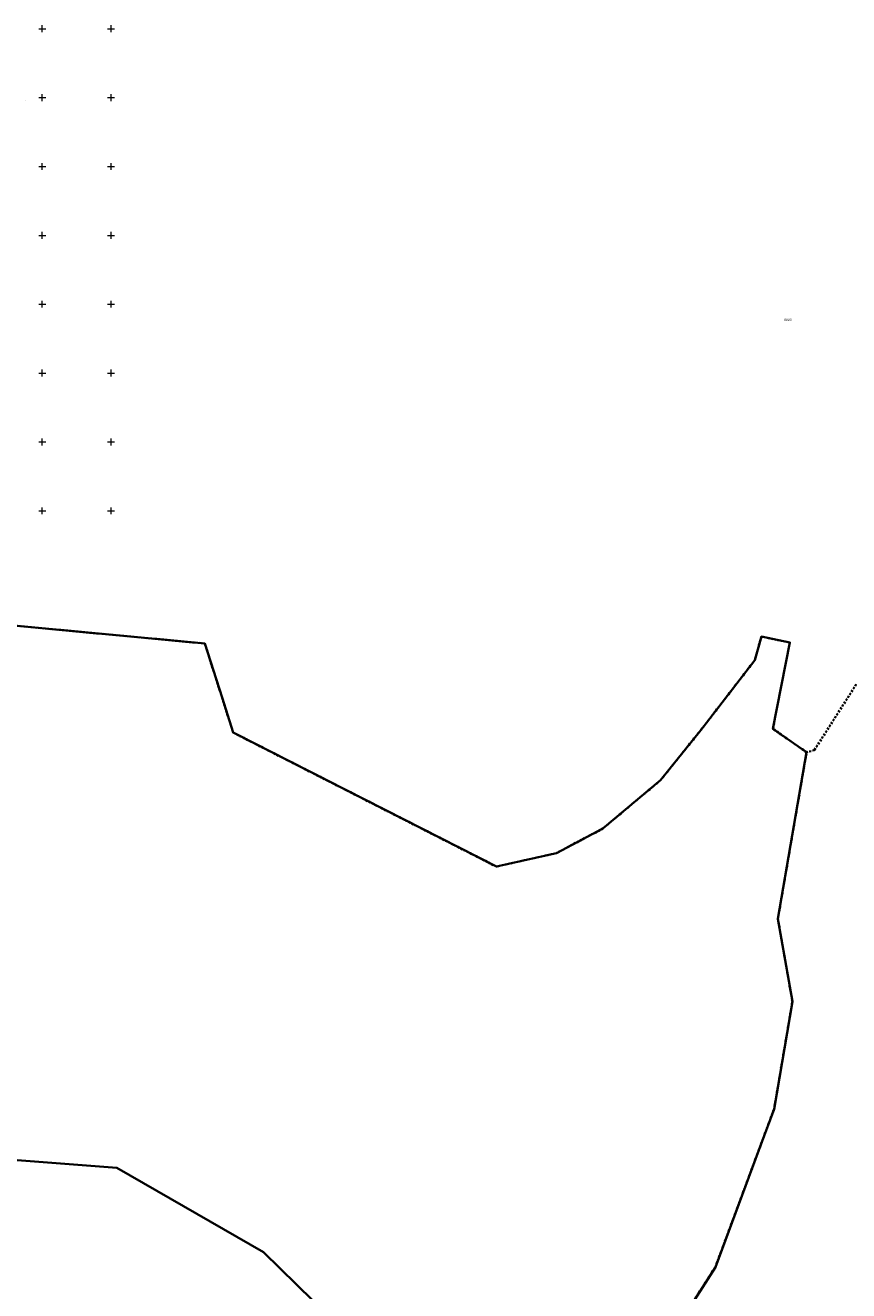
# Model space of a CAD drawing. Extents: x 5459987 to 5506369, y 5959610 to 5991660.
# Tile 39 of 51: x 5462738 to 5463336, y 5971434 to 5972352. Entities that reach past the tile are written whole.
import ezdxf
from ezdxf.enums import TextEntityAlignment as Align

# ---------------------------------------------------------------- set-up
doc = ezdxf.new("R2010")
doc.units = 0
doc.linetypes.add('PRZER1-1', pattern=[1, 0.5, -0.5])
doc.linetypes.add('PRZER3-2', pattern=[2.5, 1.5, -1])
doc.layers.get('0').update_dxf_attribs({"linetype": 'CONTINUOUS'})
for name, color, linetype, lineweight in [('GEPPGD', 7, 'CONTINUOUS', 18), ('GEPPGO', 7, 'CONTINUOUS', 18), ('GESDZI', 7, 'CONTINUOUS', 18), ('GESJOB', 7, 'CONTINUOUS', 35), ('GESJOB_O', 7, 'CONTINUOUS', 35), ('KRZYZE_2000', 230, 'CONTINUOUS', 18)]:
    doc.layers.add(name, color=color, linetype=linetype, lineweight=lineweight)
doc.layers.add('GESUZY', color=7, linetype='CONTINUOUS', lineweight=18, true_color=0x008000)
doc.layers.add('GUPKSD_O', color=7, linetype='CONTINUOUS', lineweight=18, true_color=0x803300)
doc.styles.add('Arial', font='arial.ttf')

# ---------------------------------------------------------------- blocks, each defined once
blk = doc.blocks.new('GEPPGO1_1')
at = {"color": 0}
blk.add_lwpolyline([(0, 0.25), (0.077254, 0.237764), (0.146946, 0.202254), (0.202254, 0.146946), (0.237764, 0.077254), (0.25, 0), (0.237764, -0.077254), (0.202254, -0.146946), (0.146946, -0.202254), (0.077254, -0.237764), (0, -0.25), (-0.077254, -0.237764), (-0.146946, -0.202254), (-0.202254, -0.146946), (-0.237764, -0.077254), (-0.25, 0), (-0.237764, 0.077254), (-0.202254, 0.146946), (-0.146946, 0.202254), (-0.077254, 0.237764)], close=True, dxfattribs=at)
blk = doc.blocks.new('GEPPGD1_1')
at = {"color": 0}
blk.add_lwpolyline([(0, 0.25), (0.077254, 0.237764), (0.146946, 0.202254), (0.202254, 0.146946), (0.237764, 0.077254), (0.25, 0), (0.237764, -0.077254), (0.202254, -0.146946), (0.146946, -0.202254), (0.077254, -0.237764), (0, -0.25), (-0.077254, -0.237764), (-0.146946, -0.202254), (-0.202254, -0.146946), (-0.237764, -0.077254), (-0.25, 0), (-0.237764, 0.077254), (-0.202254, 0.146946), (-0.146946, 0.202254), (-0.077254, 0.237764)], close=True, dxfattribs=at)
blk = doc.blocks.new('GEPPGO1_2')
blk.add_hatch(color=0).paths.add_polyline_path([(0, -0.045), (0.013906, -0.042798), (0.02645, -0.036406), (0.036406, -0.02645), (0.042798, -0.013906), (0.045, 0), (0.042798, 0.013906), (0.036406, 0.02645), (0.02645, 0.036406), (0.013906, 0.042798), (0, 0.045), (-0.013906, 0.042798), (-0.02645, 0.036406), (-0.036406, 0.02645), (-0.042798, 0.013906), (-0.045, 0), (-0.042798, -0.013906), (-0.036406, -0.02645), (-0.02645, -0.036406), (-0.013906, -0.042798)])

msp = doc.modelspace()

# ---------------------------------------------------------------- linework, layer by layer
at = {"layer": 'GESDZI', "color": 86, "linetype": 'Continuous', "lineweight": 35, "true_color": 0x1a7000, "elevation": 10.22}
for points in [[(5463197.49, 5971385.67), (5463238.95, 5971450.89), (5463272.97, 5971542.41), (5463281.6, 5971565.65), (5463294.89, 5971643.65), (5463284.44, 5971703.7), (5463305.27, 5971824.68), (5463280.8, 5971841.68), (5463293.03, 5971904.36), (5463272.36, 5971908.64), (5463267.64, 5971891.59), (5463228.37, 5971840.72), (5463199.17, 5971804.44), (5463157.29, 5971769.32), (5463123.55, 5971751.52), (5463079.9, 5971741.68), (5462888.67, 5971838.98), (5462880.58, 5971864.41), (5462868.07, 5971903.66), (5462716.09, 5971917.91)], [(5462725.57, 5971529.02), (5462804.28, 5971522.85), (5462910.69, 5971461.73), (5462982.85, 5971390.99)]]:
    msp.add_lwpolyline(points, dxfattribs=at)
at = {"layer": 'GESJOB', "color": 252, "linetype": 'PRZER3-2', "lineweight": 35, "elevation": 10.22}
for points in [[(5463197.49, 5971385.67), (5463238.95, 5971450.89), (5463272.97, 5971542.41), (5463281.6, 5971565.65), (5463294.89, 5971643.65), (5463284.44, 5971703.7), (5463305.27, 5971824.68), (5463280.8, 5971841.68), (5463293.03, 5971904.36), (5463272.36, 5971908.64), (5463267.64, 5971891.59), (5463228.37, 5971840.72), (5463199.17, 5971804.44), (5463157.29, 5971769.32), (5463123.55, 5971751.52), (5463079.9, 5971741.68), (5462888.67, 5971838.98), (5462880.58, 5971864.41), (5462868.07, 5971903.66), (5462716.09, 5971917.91)], [(5463341.31, 5971874.02), (5463310.92, 5971826.28), (5463305.27, 5971824.68), (5463280.8, 5971841.68), (5463293.03, 5971904.36), (5463272.36, 5971908.64), (5463267.64, 5971891.59), (5463228.37, 5971840.72), (5463199.17, 5971804.44), (5463157.29, 5971769.32), (5463123.55, 5971751.52), (5463079.9, 5971741.68), (5462888.67, 5971838.98), (5462880.58, 5971864.41), (5462868.07, 5971903.66), (5462716.09, 5971917.91)]]:
    msp.add_lwpolyline(points, dxfattribs=at)
at = {"layer": 'GESUZY', "color": 252, "linetype": 'PRZER1-1', "lineweight": 18, "elevation": 10.08}
for points in [[(5463197.49, 5971385.67), (5463238.95, 5971450.89), (5463269.96, 5971534.92), (5463272.97, 5971542.41), (5463281.6, 5971565.65), (5463294.89, 5971643.65), (5463284.44, 5971703.7), (5463298.24, 5971783.91), (5463298.91, 5971787.73), (5463305.27, 5971824.68), (5463280.8, 5971841.68), (5463293.03, 5971904.36), (5463272.36, 5971908.64), (5463267.64, 5971891.59), (5463247.39, 5971865.36), (5463228.37, 5971840.72), (5463199.17, 5971804.44), (5463157.29, 5971769.32), (5463123.55, 5971751.52), (5463117.91, 5971750.25), (5463079.9, 5971741.68), (5462943.92, 5971810.87), (5462941.55, 5971812.08), (5462888.67, 5971838.98), (5462880.58, 5971864.41), (5462868.07, 5971903.66), (5462829.66, 5971907.26), (5462770.73, 5971912.79), (5462716.09, 5971917.91)], [(5462725.57, 5971529.02), (5462804.28, 5971522.85), (5462910.69, 5971461.73), (5462982.85, 5971390.99)]]:
    msp.add_lwpolyline(points, dxfattribs=at)
at = {"layer": 'KRZYZE_2000', "color": 252, "lineweight": 18, "flags": 128}
for points in [[(5462747.5, 5972350), (5462752.5, 5972350)], [(5462750, 5972347.5), (5462750, 5972352.5)], [(5462797.5, 5972350), (5462802.5, 5972350)], [(5462800, 5972347.5), (5462800, 5972352.5)], [(5462747.5, 5972300), (5462752.5, 5972300)], [(5462750, 5972297.5), (5462750, 5972302.5)], [(5462797.5, 5972300), (5462802.5, 5972300)], [(5462800, 5972297.5), (5462800, 5972302.5)], [(5462750, 5972247.5), (5462750, 5972252.5)], [(5462800, 5972247.5), (5462800, 5972252.5)], [(5462747.5, 5972250), (5462752.5, 5972250)], [(5462797.5, 5972250), (5462802.5, 5972250)], [(5462747.5, 5972200), (5462752.5, 5972200)], [(5462750, 5972197.5), (5462750, 5972202.5)], [(5462797.5, 5972200), (5462802.5, 5972200)], [(5462800, 5972197.5), (5462800, 5972202.5)], [(5462750, 5972147.5), (5462750, 5972152.5)], [(5462800, 5972147.5), (5462800, 5972152.5)], [(5462747.5, 5972150), (5462752.5, 5972150)], [(5462797.5, 5972150), (5462802.5, 5972150)], [(5462747.5, 5972100), (5462752.5, 5972100)], [(5462750, 5972097.5), (5462750, 5972102.5)], [(5462797.5, 5972100), (5462802.5, 5972100)], [(5462800, 5972097.5), (5462800, 5972102.5)], [(5462750, 5972047.5), (5462750, 5972052.5)], [(5462800, 5972047.5), (5462800, 5972052.5)], [(5462747.5, 5972050), (5462752.5, 5972050)], [(5462797.5, 5972050), (5462802.5, 5972050)], [(5462747.5, 5972000), (5462752.5, 5972000)], [(5462750, 5971997.5), (5462750, 5972002.5)], [(5462797.5, 5972000), (5462802.5, 5972000)], [(5462800, 5971997.5), (5462800, 5972002.5)]]:
    msp.add_lwpolyline(points, dxfattribs=at)

# ---------------------------------------------------------------- block references
at = {"layer": 'GEPPGD', "color": 86, "linetype": 'Continuous', "lineweight": 18, "true_color": 0x1a7000}
for p in [(5462804.28, 5971522.85, 10.24), (5462910.69, 5971461.73, 10.24)]:
    msp.add_blockref('GEPPGD1_1', p, dxfattribs=at)
at = {"layer": 'GEPPGO', "color": 252, "linetype": 'Continuous', "lineweight": 18}
for name, p in [('GEPPGO1_1', (5462868.07, 5971903.66, 10.24)), ('GEPPGO1_1', (5463272.36, 5971908.64, 10.24)), ('GEPPGO1_1', (5463293.03, 5971904.36, 10.24)), ('GEPPGO1_1', (5463267.64, 5971891.59, 10.24)), ('GEPPGO1_1', (5462880.58, 5971864.41, 10.24)), ('GEPPGO1_1', (5462888.67, 5971838.98, 10.24)), ('GEPPGO1_1', (5463228.37, 5971840.72, 10.24)), ('GEPPGO1_1', (5463280.8, 5971841.68, 10.24)), ('GEPPGO1_1', (5463305.27, 5971824.68, 10.24)), ('GEPPGO1_1', (5463310.92, 5971826.28, 10.24)), ('GEPPGO1_1', (5463199.17, 5971804.44, 10.24)), ('GEPPGO1_1', (5463157.29, 5971769.32, 10.24)), ('GEPPGO1_1', (5463123.55, 5971751.52, 10.24)), ('GEPPGO1_1', (5463079.9, 5971741.68, 10.24)), ('GEPPGO1_1', (5463284.44, 5971703.7, 10.24)), ('GEPPGO1_1', (5463294.89, 5971643.65, 10.24)), ('GEPPGO1_1', (5463281.6, 5971565.65, 10.24)), ('GEPPGO1_2', (5463272.97, 5971542.41, 10.24)), ('GEPPGO1_1', (5463238.95, 5971450.89, 10.24))]:
    msp.add_blockref(name, p, dxfattribs=at)

# ---------------------------------------------------------------- texts
at = {"layer": 'GESJOB_O', "color": 252, "linetype": 'Continuous', "lineweight": 0, "style": 'Arial'}
msp.add_text('0023', height=1.75, dxfattribs=at).set_placement((5463291.55, 5972137.82, 10.8), align=Align.CENTER)
at = {"layer": 'GUPKSD_O', "color": 252, "linetype": 'Continuous', "lineweight": 0, "style": 'Arial'}
msp.add_text('k', height=0.75, dxfattribs=at).set_placement((5462738.32, 5972297.87, 10.8), align=Align.RIGHT)

doc.saveas('drawing.dxf')
